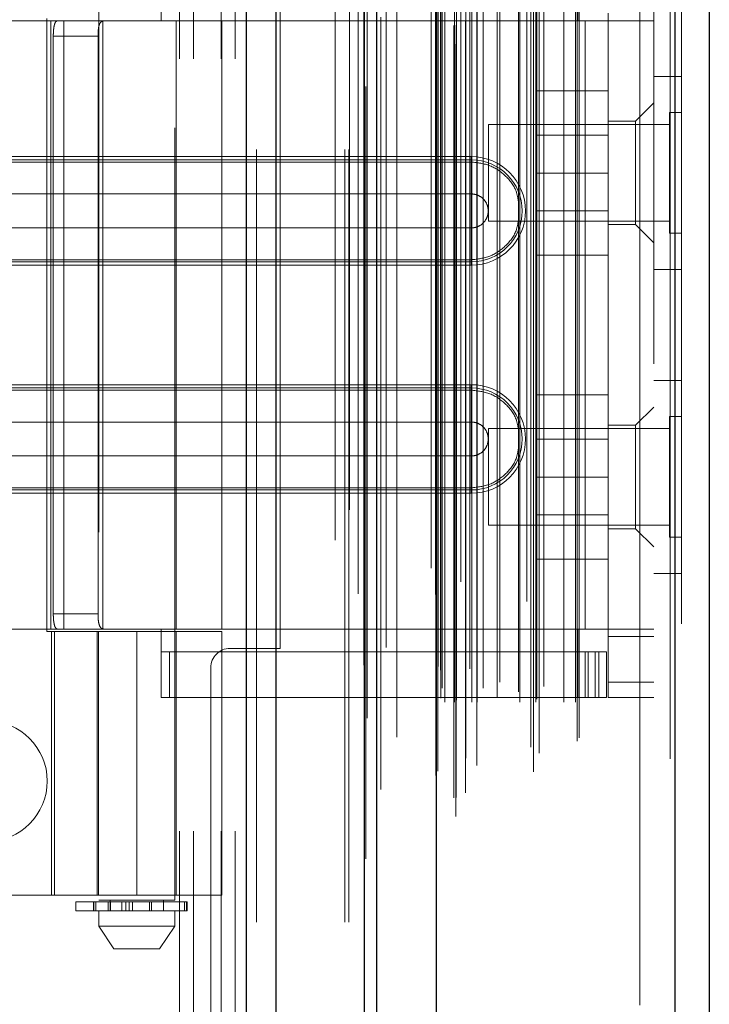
# Model space of a CAD drawing. Header units: inches. Extents: x 0.2 to 10.8, y 0.2 to 8.2.
# Tile 66 of 171: x 2.0102 to 2.0995, y 5.0307 to 5.1581. Entities that reach past the tile are written whole.
import ezdxf

# ---------------------------------------------------------------- set-up
doc = ezdxf.new("R2010")
doc.units = ezdxf.units.IN
doc.header["$MEASUREMENT"] = 0
doc.linetypes.add('HIDDEN', pattern=[0.075, 0.05, -0.025])
doc.layers.add('SLD-0', color=179, linetype='Continuous')

msp = doc.modelspace()

# ---------------------------------------------------------------- linework, layer by layer
at = {"layer": 'SLD-0', "linetype": 'Continuous', "lineweight": 25}
for p, q in [((2.0395805, 3.0413208), (2.0395805, 5.4088184)), ((2.0433989, 3.0413208), (2.0433989, 5.4081103)), ((2.0548445, 3.0413208), (2.0548445, 5.4027261)), ((2.0564261, 3.0413208), (2.0564261, 5.4025708)), ((2.064108, 5.3871566), (2.064108, 3.0569917)), ((2.0950205, 5.3817059), (2.0950205, 3.0624424)), ((2.0994828, 5.3799388), (2.0994828, 3.0642095))]:
    msp.add_line(p, q, dxfattribs=at)
at = {"layer": 'SLD-0', "linetype": 'HIDDEN', "lineweight": 18}
for p, q in [((2.0395805, 5.4088184), (2.0395805, 3.0413208)), ((2.0395805, 5.4088184), (2.0395805, 3.0413208)), ((2.0395805, 3.0413208), (2.0395805, 5.4088184)), ((2.0408533, 3.0413208), (2.0408533, 5.4081103)), ((2.0408533, 3.0413208), (2.0408533, 5.4081103)), ((2.0433989, 3.0413208), (2.0433989, 5.4081103)), ((2.0522989, 3.0413208), (2.0522989, 5.4027261)), ((2.0522989, 3.0413208), (2.0522989, 5.4027261)), ((2.0528261, 3.0413208), (2.0528261, 5.4025708)), ((2.0548445, 3.0413208), (2.0548445, 5.4027261)), ((2.054997, 3.0495095), (2.054997, 5.3946388)), ((2.0666433, 3.0549913), (2.0666433, 5.389157)), ((2.0666433, 3.0549913), (2.0666433, 5.389157)), ((2.0634828, 5.3871566), (2.0634828, 3.0569917)), ((2.0569502, 3.0584837), (2.0569502, 5.3856666)), ((2.0663881, 3.0573938), (2.0663881, 5.3867545)), ((2.0666939, 3.0574477), (2.0666939, 5.3867006)), ((2.0679259, 3.0580325), (2.0679259, 5.3861158)), ((2.0673305, 5.3853683), (2.0673305, 3.0587849)), ((2.0540326, 5.3838352), (2.0540326, 3.0603078)), ((2.0640466, 5.3837401), (2.0640466, 3.0604082)), ((2.0640627, 3.0602823), (2.0640627, 5.383866)), ((2.0643336, 3.0608605), (2.0643336, 5.3832878)), ((2.0643336, 3.0608605), (2.0643336, 5.3832878)), ((2.0767306, 3.0607707), (2.0767306, 5.3833776)), ((2.0693646, 3.0615775), (2.0693646, 5.3825742)), ((2.0758717, 5.3828237), (2.0758717, 3.0613276)), ((2.0943954, 5.3817059), (2.0943954, 3.0624424)), ((2.0943954, 3.0624424), (2.0943954, 5.3817059)), ((2.0950205, 3.0624424), (2.0950205, 5.3817059)), ((2.0679445, 3.0625608), (2.0679445, 5.3815875)), ((2.0774389, 3.0631951), (2.0774389, 5.3809352)), ((2.0763801, 3.0639521), (2.0763801, 5.3801961)), ((2.0823902, 3.0647336), (2.0823902, 5.3794147)), ((2.0958828, 5.3799388), (2.0958828, 3.0642095)), ((2.0590121, 3.0652472), (2.0590121, 5.3788999)), ((2.0826499, 3.065172), (2.0826499, 5.3789763)), ((2.0547352, 5.3745759), (2.0547352, 3.0695738)), ((2.065242, 3.0698024), (2.065242, 5.3743459)), ((2.065242, 3.0698024), (2.065242, 5.3743459)), ((2.0664861, 5.3743459), (2.0664861, 3.0698024)), ((2.0664861, 3.0698024), (2.0664861, 5.3743459)), ((2.0667361, 3.0700524), (2.0667361, 5.3740959)), ((2.0684861, 5.3740959), (2.0684861, 3.0700524)), ((2.0687361, 3.0698024), (2.0687361, 5.3743459)), ((2.0687361, 5.3743459), (2.0687361, 3.0698024)), ((2.06944, 3.0698024), (2.06944, 5.3743459)), ((2.0749424, 3.0698024), (2.0749424, 5.3743459)), ((2.0770094, 3.0698024), (2.0770094, 5.3743459)), ((2.0806303, 3.0698024), (2.0806303, 5.3743459)), ((2.0821499, 3.0698024), (2.0821499, 5.3743459)), ((2.0821499, 3.0698024), (2.0821499, 5.3743459)), ((2.0647361, 3.0703024), (2.0647361, 5.3738459)), ((2.0647361, 3.0703024), (2.0647361, 5.3738459)), ((2.0720192, 3.0703523), (2.0720192, 5.3738049)), ((2.0771367, 3.0701996), (2.0771367, 5.3739492)), ((2.0648828, 3.0715991), (2.0648828, 5.3725491)), ((2.0702146, 5.3715982), (2.0702146, 3.0725334)), ((2.0723476, 3.0723795), (2.0723476, 5.3717688)), ((2.0723476, 3.0723795), (2.0723476, 5.3717688)), ((2.0780454, 3.0718219), (2.0780454, 5.3723264)), ((2.0747812, 5.3711087), (2.0747812, 3.0730404)), ((2.0643656, 3.0744141), (2.0643656, 5.3697342)), ((2.0643656, 3.0744141), (2.0643656, 5.3697342)), ((2.0646939, 3.0739503), (2.0646939, 5.370198)), ((2.0646939, 3.0739503), (2.0646939, 5.370198)), ((2.0551702, 5.3677474), (2.0551702, 3.0764209)), ((2.0551702, 5.3677264), (2.0551702, 3.0764011)), ((2.0576504, 3.0768684), (2.0576504, 5.3672799)), ((2.0510261, 3.0907708), (2.0510261, 5.3533208)), ((2.0510261, 3.0907708), (2.0510261, 5.3533208)), ((2.0510261, 3.0907708), (2.0510261, 5.3533208)), ((2.0510261, 3.0907708), (2.0510261, 5.3533208)), ((2.0904828, 3.1135991), (2.0904828, 5.3305491)), ((2.0904828, 3.1135991), (2.0904828, 5.3305491)), ((2.0904828, 5.3305491), (2.0904828, 3.1135991)), ((2.0904828, 5.3305491), (2.0904828, 3.1135991)), ((2.0922828, 3.1135991), (2.0922828, 5.3305491)), ((2.0308761, 4.9530708), (2.0308761, 5.2841708)), ((2.0308761, 4.9530708), (2.0308761, 5.2841708)), ((2.0326761, 4.9530708), (2.0326761, 5.2841708)), ((2.0362761, 4.9530708), (2.0362761, 5.2841708)), ((2.0380761, 4.9530708), (2.0380761, 5.2841708)), ((2.0380761, 4.9530708), (2.0380761, 5.2841708)), ((2.0204324, 5.1917834), (2.0204324, 5.0441456)), ((2.0302749, 5.0441456), (2.0302749, 5.1917834)), ((2.0285033, 5.157996), (2.0285033, 5.1668542)), ((2.0824403, 5.157996), (2.0824403, 5.1668542)), ((2.0439261, 5.0767458), (2.0439261, 5.1604958)), ((2.0863773, 5.157996), (2.0863773, 5.1589802)), ((2.0142181, 5.157996), (1.9958261, 5.157996)), ((2.0137214, 5.1582912), (2.0137214, 5.0789605)), ((2.0142181, 5.157996), (2.0142181, 5.0792558)), ((2.0159053, 5.157996), (2.0142181, 5.157996)), ((2.0142181, 5.157996), (2.0142181, 5.0792558)), ((2.0159053, 5.157996), (2.0159053, 5.0792558)), ((2.0363773, 5.157996), (2.0159053, 5.157996)), ((2.020967, 5.157996), (2.020967, 5.0792558)), ((2.0304718, 5.0792558), (2.0304718, 5.157996)), ((2.0363773, 5.0792558), (2.0363773, 5.157996)), ((2.0363773, 5.157996), (2.0824403, 5.157996)), ((2.0363773, 5.157996), (2.0824403, 5.157996)), ((2.0834245, 5.157996), (2.0824403, 5.157996)), ((2.0834245, 5.157996), (2.0834245, 5.0792558)), ((2.0922828, 5.157996), (2.0834245, 5.157996)), ((2.0834245, 5.157996), (2.0834245, 5.0792558)), ((2.0863773, 5.157996), (2.0863773, 5.0792558)), ((2.0145448, 5.1560275), (2.0145448, 5.0812243)), ((2.0145448, 5.1560275), (2.0203353, 5.1560275)), ((2.0203353, 5.1560275), (2.0203353, 5.0812243)), ((2.0958828, 5.1507991), (2.0922828, 5.1507991)), ((2.0863773, 5.1489408), (2.0771273, 5.1489408)), ((2.0771273, 5.1489408), (2.0771273, 5.1382908)), ((2.0922828, 5.147366), (2.0899206, 5.1450038)), ((2.0943203, 5.1461199), (2.0943203, 5.1383074)), ((2.0958828, 5.1461199), (2.0943203, 5.1461199)), ((2.0899206, 5.1450038), (2.0863773, 5.1450038)), ((2.0899206, 5.1383109), (2.0899206, 5.1450038)), ((2.0708828, 5.1445574), (2.0708828, 5.1383074)), ((2.0943203, 5.1445574), (2.0708828, 5.1445574)), ((2.0863773, 5.1431883), (2.0771273, 5.1431883)), ((2.0686608, 5.1404183), (1.9958261, 5.1404183)), ((2.0686608, 5.1399919), (1.9958261, 5.1399919)), ((2.0686608, 5.139716), (1.9958261, 5.139716)), ((2.0686608, 5.1404183), (2.0686608, 5.139716)), ((2.0686608, 5.1399919), (2.0686608, 5.135587)), ((2.0708828, 5.1383074), (2.0708828, 5.1320574)), ((2.0863773, 5.1382908), (2.0771273, 5.1382908)), ((2.0771273, 5.1382908), (2.0771273, 5.1276408)), ((2.0899206, 5.131618), (2.0899206, 5.1383109)), ((2.0943203, 5.1383074), (2.0943203, 5.1304949)), ((2.0686608, 5.135587), (1.9958261, 5.135587)), ((2.0771273, 5.1333933), (2.0863773, 5.1333933)), ((2.0708828, 5.1320574), (2.0943203, 5.1320574)), ((1.9958261, 5.1311923), (2.0686608, 5.1311923)), ((2.0686608, 5.1267874), (2.0686608, 5.1311923)), ((2.0863773, 5.131618), (2.0899206, 5.131618)), ((2.0899206, 5.131618), (2.0922828, 5.1292558)), ((2.0943203, 5.1304949), (2.0958828, 5.1304949)), ((1.9958261, 5.1270633), (2.0686608, 5.1270633)), ((1.9958261, 5.1267874), (2.0686608, 5.1267874)), ((2.0686608, 5.126361), (2.0686608, 5.1270633)), ((2.0863773, 5.1276408), (2.0771273, 5.1276408)), ((1.9958261, 5.126361), (2.0686608, 5.126361)), ((2.0922828, 5.1257991), (2.0958828, 5.1257991)), ((2.0958828, 5.1114491), (2.0922828, 5.1114491)), ((2.0686608, 5.1108908), (1.9958261, 5.1108908)), ((2.0686608, 5.1104644), (1.9958261, 5.1104644)), ((2.0686608, 5.1101885), (1.9958261, 5.1101885)), ((2.0686608, 5.1108908), (2.0686608, 5.1101885)), ((2.0686608, 5.1104644), (2.0686608, 5.1060594)), ((2.0863773, 5.1095908), (2.0771273, 5.1095908)), ((2.0771273, 5.1095908), (2.0771273, 5.0989408)), ((2.0922828, 5.107996), (2.0899206, 5.1056338)), ((2.0943203, 5.1067699), (2.0943203, 5.0989574)), ((2.0958828, 5.1067699), (2.0943203, 5.1067699)), ((2.0686608, 5.1060594), (1.9958261, 5.1060594)), ((2.0708828, 5.1052074), (2.0708828, 5.0989574)), ((2.0943203, 5.1052074), (2.0708828, 5.1052074)), ((2.0899206, 5.1056338), (2.0863773, 5.1056338)), ((2.0899206, 5.0922479), (2.0899206, 5.1056338)), ((2.0863773, 5.1038383), (2.0771273, 5.1038383)), ((1.9958261, 5.1016648), (2.0686608, 5.1016648)), ((2.0686608, 5.0972598), (2.0686608, 5.1016648)), ((2.0708828, 5.0989574), (2.0708828, 5.0927074)), ((2.0863773, 5.0989408), (2.0771273, 5.0989408)), ((2.0771273, 5.0989408), (2.0771273, 5.0882908)), ((2.0943203, 5.0989574), (2.0943203, 5.0911449)), ((1.9958261, 5.0975357), (2.0686608, 5.0975357)), ((2.0686608, 5.0968334), (2.0686608, 5.0975357)), ((1.9958261, 5.0972598), (2.0686608, 5.0972598)), ((1.9958261, 5.0968334), (2.0686608, 5.0968334)), ((2.0771273, 5.0940433), (2.0863773, 5.0940433)), ((2.0708828, 5.0927074), (2.0943203, 5.0927074)), ((2.0863773, 5.0922479), (2.0899206, 5.0922479)), ((2.0899206, 5.0922479), (2.0922828, 5.0898857)), ((2.0943203, 5.0911449), (2.0958828, 5.0911449)), ((2.0863773, 5.0882908), (2.0771273, 5.0882908)), ((2.0922828, 5.0864491), (2.0958828, 5.0864491)), ((2.0203353, 5.0812243), (2.0145448, 5.0812243)), ((2.0142181, 5.0792558), (1.9958261, 5.0792558)), ((2.0137214, 5.0789605), (2.0253537, 5.0789605)), ((2.0159053, 5.0792558), (2.0142181, 5.0792558)), ((2.0143301, 5.0789605), (2.0143301, 5.044807)), ((2.0147057, 5.044807), (2.0147057, 5.0789605)), ((2.0363773, 5.0792558), (2.0159053, 5.0792558)), ((2.0202356, 5.0789605), (2.0202356, 5.044807)), ((2.02041, 5.0789605), (2.02041, 5.044807)), ((2.0253537, 5.0789605), (2.0253537, 5.044807)), ((2.0253537, 5.0789605), (2.0363773, 5.0789605)), ((2.0253537, 5.044807), (2.0253537, 5.0789605)), ((2.0285033, 5.0703975), (2.0285033, 5.0792558)), ((2.0304718, 5.044807), (2.0304718, 5.0789605)), ((2.0824403, 5.0792558), (2.0363773, 5.0792558)), ((2.0824403, 5.0792558), (2.0363773, 5.0792558)), ((2.0363773, 5.044807), (2.0363773, 5.0789605)), ((2.0834245, 5.0792558), (2.0824403, 5.0792558)), ((2.0824403, 5.0703975), (2.0824403, 5.0792558)), ((2.0922828, 5.0792558), (2.0834245, 5.0792558)), ((2.0863773, 5.0782716), (2.0863773, 5.0792558)), ((2.0922828, 5.0782716), (2.0863773, 5.0782716)), ((2.0863773, 5.0782716), (2.0863773, 5.072366)), ((2.0824403, 5.076303), (2.0285033, 5.076303)), ((2.0295791, 5.0703975), (2.0295791, 5.076303)), ((2.0374261, 5.0767458), (2.0439261, 5.0767458)), ((2.0824403, 5.076303), (2.0834245, 5.076303)), ((2.0834245, 5.076303), (2.0834245, 5.0703975)), ((2.0834245, 5.076303), (2.0851962, 5.076303)), ((2.0837913, 5.0703975), (2.0837913, 5.076303)), ((2.084684, 5.0703975), (2.084684, 5.076303)), ((2.0851962, 5.0703975), (2.0851962, 5.076303)), ((2.0851962, 5.076303), (2.0861805, 5.076303)), ((2.0851962, 5.0703975), (2.0851962, 5.076303)), ((2.0861805, 5.0703975), (2.0861805, 5.076303)), ((2.0349261, 5.0742458), (2.0349261, 4.5652958)), ((2.0922828, 5.072366), (2.0863773, 5.072366)), ((2.0863773, 5.0703975), (2.0863773, 5.072366)), ((2.0922828, 5.072366), (2.0863773, 5.072366)), ((2.0824403, 5.0703975), (2.0285033, 5.0703975)), ((2.0834245, 5.0703975), (2.0824403, 5.0703975)), ((2.0851962, 5.0703975), (2.0834245, 5.0703975)), ((2.0861805, 5.0703975), (2.0851962, 5.0703975)), ((2.0922828, 5.0703975), (2.0863773, 5.0703975)), ((1.9840151, 5.044807), (2.0253537, 5.044807)), ((2.0174797, 5.0439487), (2.0317831, 5.0439487)), ((2.0174797, 5.0439487), (2.0174797, 5.0427676)), ((2.0197515, 5.0439487), (2.0197515, 5.0427676)), ((2.0197731, 5.0439487), (2.0197731, 5.0427676)), ((2.0197731, 5.0427676), (2.0197731, 5.0439487)), ((2.0200433, 5.0427676), (2.0200433, 5.0439487)), ((2.0200433, 5.0439487), (2.0200433, 5.0427676)), ((2.0253537, 5.0441456), (2.0204324, 5.0441456)), ((2.0216655, 5.0439487), (2.0216655, 5.0427676)), ((2.0216655, 5.0427676), (2.0216655, 5.0439487)), ((2.0219088, 5.0441456), (2.0219088, 5.0427676)), ((2.0219088, 5.0439487), (2.0219088, 5.0427676)), ((2.0219523, 5.0427676), (2.0219523, 5.0439487)), ((2.0219523, 5.0439487), (2.0219523, 5.0427676)), ((2.0219573, 5.0427676), (2.0219573, 5.0439487)), ((2.0234217, 5.0427676), (2.0234217, 5.0439487)), ((2.0234217, 5.0439487), (2.0234217, 5.0427676)), ((2.0239308, 5.0439487), (2.0239308, 5.0427676)), ((2.0239308, 5.0427676), (2.0239308, 5.0439487)), ((2.0243654, 5.0427676), (2.0243654, 5.0439487)), ((2.0243654, 5.0439487), (2.0243654, 5.0427676)), ((2.0248081, 5.0439487), (2.0248081, 5.0427676)), ((2.0248081, 5.0427676), (2.0248081, 5.0439487)), ((2.0363773, 5.044807), (2.0253537, 5.044807)), ((2.0302749, 5.0441456), (2.0253537, 5.0441456)), ((2.0270029, 5.0427676), (2.0270029, 5.0439487)), ((2.0270029, 5.0439487), (2.0270029, 5.0427676)), ((2.0272767, 5.0439487), (2.0272767, 5.0427676)), ((2.0272767, 5.0427676), (2.0272767, 5.0439487)), ((2.0287986, 5.0427676), (2.0287986, 5.0441456)), ((2.0315469, 5.0427676), (2.0315469, 5.0439487)), ((2.0315469, 5.0439487), (2.0315469, 5.0427676)), ((2.0317831, 5.0427676), (2.0317831, 5.0439487)), ((2.0317831, 5.0439487), (2.0317831, 5.0427676)), ((2.0317831, 5.0439487), (2.0318553, 5.0439487)), ((2.0318553, 5.0427676), (2.0318553, 5.0439487)), ((2.0317831, 5.0427676), (2.0174797, 5.0427676)), ((2.0204324, 5.0427676), (2.0204324, 5.0407991)), ((2.0302749, 5.0407991), (2.0302749, 5.0427676)), ((2.0318553, 5.0427676), (2.0317831, 5.0427676)), ((2.0204324, 5.0407991), (2.0253537, 5.0407991)), ((2.0204324, 5.0407991), (2.0224009, 5.0378464)), ((2.0253537, 5.0407991), (2.0302749, 5.0407991)), ((2.0283064, 5.0378464), (2.0302749, 5.0407991)), ((2.0224009, 5.0378464), (2.0253537, 5.0378464)), ((2.0253537, 5.0378464), (2.0283064, 5.0378464))]:
    msp.add_line(p, q, dxfattribs=at)
at = {"layer": 'SLD-0', "linetype": 'HIDDEN', "lineweight": 18, "flags": 128}
for points in [[(2.0528927, 5.3946731), (2.0528925, 4.2313371), (2.0528927, 3.049465)], [(2.0528927, 5.3946728), (2.0528925, 4.209895), (2.0528927, 3.0494733)], [(2.0540326, 5.3838485), (2.0540325, 4.2694836), (2.0540326, 3.060301)], [(2.0547352, 5.3745749), (2.0547348, 4.1977055), (2.0547352, 3.0695744)], [(2.0590048, 3.0705912), (2.0590049, 4.2127867), (2.0590048, 5.3735511)]]:
    msp.add_lwpolyline(points, dxfattribs=at)
at = {"layer": 'SLD-0', "linetype": 'HIDDEN', "lineweight": 18}
for centre, radius, start, end in [((2.0686608, 5.1333897), 0.0070287, 270, 90), ((2.0686608, 5.1333897), 0.0066023, 270, 90), ((2.0686608, 5.1038621), 0.0070287, 270, 90), ((2.0686608, 5.1038621), 0.0066023, 270, 90), ((2.0374261, 5.0742458), 0.0025, 90, 180), ((2.0059511, 5.0595708), 0.0078125, 270, 90)]:
    msp.add_arc(centre, radius, start, end, dxfattribs=at)
for points, knots in [([(2.0145448, 5.1560275), (2.0145448, 5.1562883), (2.0145546, 5.1565442), (2.0145963, 5.157022), (2.0146284, 5.1572408), (2.0147188, 5.1576039), (2.0147782, 5.1577501), (2.0149227, 5.157945), (2.0150092, 5.157996), (2.0151052, 5.157996)], [0, 0, 0, 0, 0.25, 0.25, 0.5, 0.5, 0.75, 0.75, 1, 1, 1, 1]), ([(2.021108, 5.157996), (2.0209606, 5.157996), (2.0208327, 5.1579505), (2.0206237, 5.1577617), (2.0205438, 5.1576181), (2.0204281, 5.1572554), (2.020391, 5.1570338), (2.0203451, 5.1565535), (2.0203353, 5.1562916), (2.0203353, 5.1560275)], [0, 0, 0, 0, 0.25, 0.25, 0.5, 0.5, 0.75, 0.75, 1, 1, 1, 1]), ([(2.0747812, 5.1344252), (2.0747171, 5.1348963), (2.0745411, 5.1361908), (2.0732233, 5.1379626), (2.0711516, 5.1394321), (2.0694911, 5.1396214), (2.0686608, 5.139716)], [0, 0, 0, 0, 0.16020075, 0.44013383, 0.72006692, 1, 1, 1, 1]), ([(2.0686608, 5.1311923), (2.0689484, 5.1311923), (2.0692359, 5.1312495), (2.0697674, 5.1314697), (2.0700111, 5.1316325), (2.0704179, 5.1320393), (2.0705808, 5.132283), (2.0708009, 5.1328145), (2.0708581, 5.133102), (2.0708581, 5.1336773), (2.0708009, 5.1339648), (2.0705808, 5.1344963), (2.0704179, 5.13474), (2.0700111, 5.1351468), (2.0697674, 5.1353097), (2.0692359, 5.1355298), (2.0689484, 5.135587), (2.0686608, 5.135587)], [0, 0, 0, 0, 0.125, 0.125, 0.25, 0.25, 0.375, 0.375, 0.5, 0.5, 0.625, 0.625, 0.75, 0.75, 0.875, 0.875, 1, 1, 1, 1]), ([(2.0686608, 5.1270633), (2.0694911, 5.127158), (2.0711516, 5.1273473), (2.0732233, 5.1288168), (2.0745411, 5.1305885), (2.0747171, 5.131883), (2.0747812, 5.1323542)], [0, 0, 0, 0, 0.27993308, 0.55986617, 0.83979925, 1, 1, 1, 1]), ([(2.0747812, 5.1048976), (2.0747171, 5.1053688), (2.0745411, 5.1066633), (2.0732233, 5.108435), (2.0711516, 5.1099045), (2.0694911, 5.1100938), (2.0686608, 5.1101885)], [0, 0, 0, 0, 0.16020075, 0.44013383, 0.72006692, 1, 1, 1, 1]), ([(2.0686608, 5.1016648), (2.0689484, 5.1016648), (2.0692359, 5.101722), (2.0697674, 5.1019421), (2.0700111, 5.102105), (2.0704179, 5.1025117), (2.0705808, 5.1027555), (2.0708009, 5.103287), (2.0708581, 5.1035745), (2.0708581, 5.1041497), (2.0708009, 5.1044373), (2.0705808, 5.1049687), (2.0704179, 5.1052125), (2.0700111, 5.1056192), (2.0697674, 5.1057821), (2.0692359, 5.1060022), (2.0689484, 5.1060594), (2.0686608, 5.1060594)], [0, 0, 0, 0, 0.125, 0.125, 0.25, 0.25, 0.375, 0.375, 0.5, 0.5, 0.625, 0.625, 0.75, 0.75, 0.875, 0.875, 1, 1, 1, 1]), ([(2.0686608, 5.0975357), (2.0694911, 5.0976304), (2.0711516, 5.0978197), (2.0732233, 5.0992892), (2.0745411, 5.1010609), (2.0747171, 5.1023554), (2.0747812, 5.1028266)], [0, 0, 0, 0, 0.27993308, 0.55986617, 0.83979925, 1, 1, 1, 1]), ([(2.0151052, 5.0792558), (2.0150092, 5.0792558), (2.0149237, 5.0793058), (2.0147782, 5.0795014), (2.0147191, 5.079647), (2.0146286, 5.0800098), (2.0145964, 5.0802297), (2.0145548, 5.0807044), (2.0145448, 5.0809635), (2.0145448, 5.0812243)], [0, 0, 0, 0, 0.25, 0.25, 0.5, 0.5, 0.75, 0.75, 1, 1, 1, 1]), ([(2.0203353, 5.0812243), (2.0203353, 5.0809602), (2.020345, 5.0807008), (2.0203909, 5.0802183), (2.0204278, 5.0799975), (2.0205433, 5.0796347), (2.0206236, 5.0794905), (2.0208315, 5.0793021), (2.0209605, 5.0792558), (2.021108, 5.0792558)], [0, 0, 0, 0, 0.25, 0.25, 0.5, 0.5, 0.75, 0.75, 1, 1, 1, 1])]:
    msp.add_open_spline(points, degree=3, knots=knots, dxfattribs=at)
for points in [[(2.0686608, 5.139716), (2.0686608, 5.1388931), (2.0686608, 5.1369106), (2.0686608, 5.134565), (2.0686608, 5.1333897)], [(2.0686608, 5.135587), (2.0686608, 5.1350378), (2.0686608, 5.1342137), (2.0686608, 5.1333897)], [(2.0686608, 5.1333897), (2.0686608, 5.1322143), (2.0686608, 5.1298687), (2.0686608, 5.1278862), (2.0686608, 5.1270633)], [(2.0686608, 5.1333897), (2.0686608, 5.1325656), (2.0686608, 5.1317415), (2.0686608, 5.1311923)], [(2.0686608, 5.1101885), (2.0686608, 5.1093656), (2.0686608, 5.1073831), (2.0686608, 5.1050374), (2.0686608, 5.1038621)], [(2.0686608, 5.1060594), (2.0686608, 5.1055102), (2.0686608, 5.1046862), (2.0686608, 5.1038621)], [(2.0686608, 5.1038621), (2.0686608, 5.1026868), (2.0686608, 5.1003411), (2.0686608, 5.0983587), (2.0686608, 5.0975357)], [(2.0686608, 5.1038621), (2.0686608, 5.103038), (2.0686608, 5.102214), (2.0686608, 5.1016648)]]:
    msp.add_open_spline(points, degree=3, dxfattribs=at)

doc.saveas('drawing.dxf')
